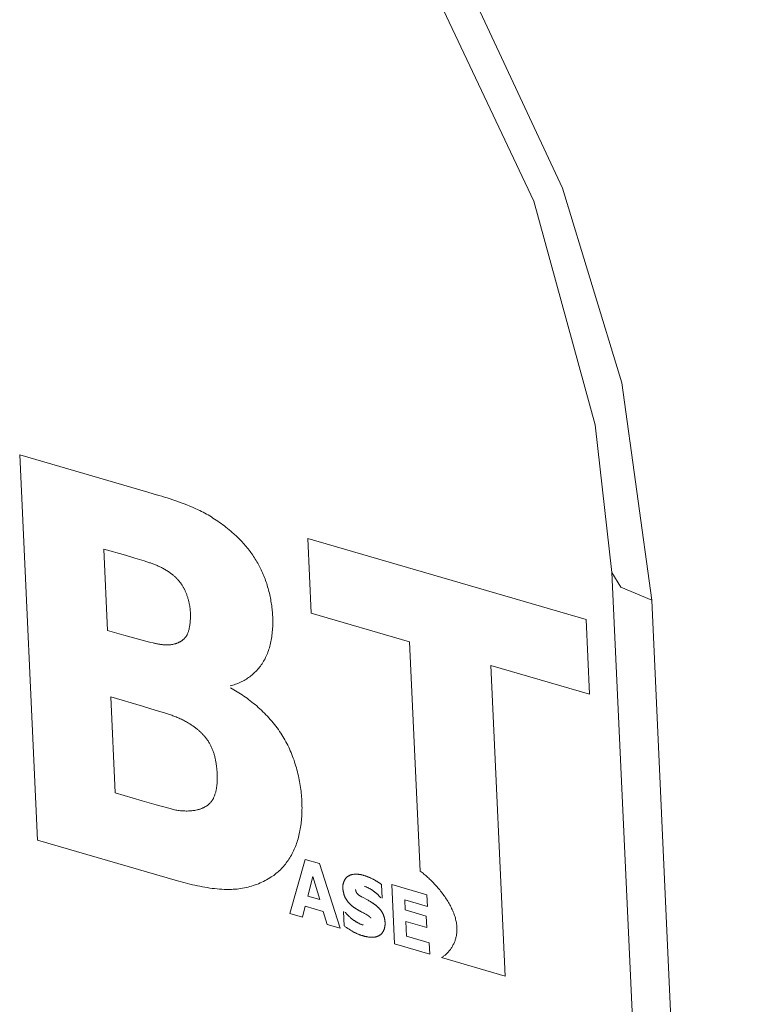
# Model space of a CAD drawing. Header units: millimetres. Extents: x 3925 to 5043, y -86 to 778.
# Tile 247 of 256: x 4901.4 to 4903.27, y 109.42 to 111.99. Entities that reach past the tile are written whole.
import ezdxf

# ---------------------------------------------------------------- set-up
doc = ezdxf.new("R2010")
doc.units = ezdxf.units.MM
doc.header["$LTSCALE"] = 46.255
doc.layers.add('H30K-IO-LABEDXF_CONTINUOUS_LINE', color=7, linetype='CONTINUOUS')
doc.layers.add('H30K-REAR-CODXF_CONTINUOUS_LINE', color=7, linetype='CONTINUOUS')

msp = doc.modelspace()

# ---------------------------------------------------------------- linework, layer by layer
at = {"layer": 'H30K-IO-LABEDXF_CONTINUOUS_LINE', "color": 7, "linetype": 'Continuous', "lineweight": 0}
for p, q in [((4901.3983, 110.8515), (4901.732, 110.7544)), ((4901.4445, 109.8475), (4901.3983, 110.8515)), ((4901.732, 110.7544), (4901.7466, 110.7502)), ((4902.8748, 110.4221), (4902.1491, 110.6331)), ((4902.1491, 110.6331), (4902.1581, 110.4389)), ((4901.6739, 110.5896), (4901.6177, 110.606)), ((4901.6177, 110.606), (4901.6275, 110.3936)), ((4902.1581, 110.4389), (4902.4148, 110.3642)), ((4902.8837, 110.2279), (4902.8748, 110.4221)), ((4901.6275, 110.3936), (4901.6702, 110.3812)), ((4901.6702, 110.3812), (4901.6892, 110.3759)), ((4902.4148, 110.3642), (4902.4424, 109.7665)), ((4902.6268, 110.3026), (4902.8837, 110.2279)), ((4902.6641, 109.4927), (4902.6268, 110.3026)), ((4901.7181, 110.1963), (4901.6355, 110.2204)), ((4901.6355, 110.2204), (4901.647, 109.9702)), ((4901.7545, 110.1854), (4901.7181, 110.1963)), ((4901.7754, 110.1789), (4901.7545, 110.1854)), ((4901.647, 109.9702), (4901.7172, 109.9498)), ((4901.7172, 109.9498), (4901.7537, 109.9394)), ((4901.7537, 109.9394), (4901.7902, 109.9293)), ((4901.8098, 109.7412), (4901.4445, 109.8475)), ((4902.1025, 109.6562), (4902.1421, 109.7972)), ((4902.1421, 109.7972), (4902.1797, 109.7862)), ((4902.1797, 109.7862), (4902.2336, 109.618)), ((4902.1623, 109.7522), (4902.1492, 109.7014)), ((4902.1804, 109.6923), (4902.1623, 109.7522)), ((4902.3414, 109.7317), (4902.343, 109.6961)), ((4902.3684, 109.7314), (4902.46, 109.7047)), ((4902.3755, 109.5768), (4902.3684, 109.7314)), ((4902.1492, 109.7014), (4902.1804, 109.6923)), ((4902.2904, 109.6992), (4902.3064, 109.6905)), ((4902.4614, 109.6747), (4902.4022, 109.6919)), ((4902.4022, 109.6919), (4902.4034, 109.6653)), ((4902.46, 109.7047), (4902.4614, 109.6747)), ((4902.1354, 109.6466), (4902.1025, 109.6562)), ((4902.1428, 109.6752), (4902.1354, 109.6466)), ((4902.1897, 109.6616), (4902.1428, 109.6752)), ((4902.1999, 109.6278), (4902.1897, 109.6616)), ((4902.2445, 109.6237), (4902.2428, 109.6609)), ((4902.2976, 109.6559), (4902.2948, 109.6575)), ((4902.3003, 109.6544), (4902.2976, 109.6559)), ((4902.3031, 109.6528), (4902.3003, 109.6544)), ((4902.4034, 109.6653), (4902.4582, 109.6493)), ((4902.4596, 109.6194), (4902.4048, 109.6354)), ((4902.4048, 109.6354), (4902.4065, 109.5971)), ((4902.4582, 109.6493), (4902.4596, 109.6194)), ((4902.2336, 109.618), (4902.1999, 109.6278)), ((4902.4671, 109.5501), (4902.3755, 109.5768)), ((4902.4065, 109.5971), (4902.4657, 109.5799)), ((4902.4657, 109.5799), (4902.4671, 109.5501)), ((4902.4982, 109.541), (4902.6641, 109.4927))]:
    msp.add_line(p, q, dxfattribs=at)
for points in [[(4901.7466, 110.7502), (4901.7612, 110.7458), (4901.7685, 110.7436), (4901.7758, 110.7413), (4901.7831, 110.739), (4901.7904, 110.7366), (4901.7977, 110.7342), (4901.805, 110.7317), (4901.8123, 110.7291), (4901.8196, 110.7264), (4901.8269, 110.7236), (4901.8342, 110.7208), (4901.8415, 110.7178), (4901.8488, 110.7148), (4901.856, 110.7116), (4901.8633, 110.7082)], [(4901.8633, 110.7082), (4901.8676, 110.7062), (4901.872, 110.7041), (4901.8763, 110.7018), (4901.8807, 110.6995), (4901.885, 110.6971), (4901.8893, 110.6947), (4901.8936, 110.6921), (4901.8979, 110.6895), (4901.9022, 110.6868), (4901.9065, 110.6841), (4901.9108, 110.6812), (4901.915, 110.6783), (4901.9192, 110.6754), (4901.9234, 110.6723), (4901.9276, 110.6692), (4901.9318, 110.6661), (4901.936, 110.6628), (4901.9401, 110.6596), (4901.9442, 110.6562), (4901.9483, 110.6528), (4901.9523, 110.6494), (4901.9563, 110.6459)], [(4901.9563, 110.6459), (4901.9591, 110.6434), (4901.9619, 110.6408), (4901.9647, 110.6382), (4901.9674, 110.6356), (4901.9702, 110.6328), (4901.9729, 110.6301), (4901.9756, 110.6273), (4901.9783, 110.6244), (4901.9809, 110.6215), (4901.9836, 110.6185), (4901.9862, 110.6155), (4901.9887, 110.6125), (4901.9913, 110.6094), (4901.9938, 110.6063), (4901.9962, 110.6031), (4901.9987, 110.5999), (4902.0011, 110.5966), (4902.0035, 110.5933), (4902.0058, 110.59), (4902.0081, 110.5867), (4902.0103, 110.5833), (4902.0125, 110.5799), (4902.0146, 110.5764), (4902.0167, 110.5729), (4902.0187, 110.5694), (4902.0207, 110.5659), (4902.0227, 110.5623), (4902.0245, 110.5587), (4902.0264, 110.5551), (4902.0281, 110.5515), (4902.0298, 110.5478)], [(4901.7224, 110.5749), (4901.7103, 110.5786), (4901.6982, 110.5823), (4901.6739, 110.5896)], [(4901.7927, 110.5425), (4901.7905, 110.5441), (4901.7884, 110.5456), (4901.7862, 110.5471), (4901.784, 110.5485), (4901.7818, 110.5499), (4901.7796, 110.5513), (4901.7774, 110.5526), (4901.7752, 110.5539), (4901.7729, 110.5551), (4901.7707, 110.5563), (4901.7684, 110.5574), (4901.7662, 110.5586), (4901.7639, 110.5596), (4901.7617, 110.5607), (4901.7594, 110.5617), (4901.7571, 110.5627), (4901.7549, 110.5637), (4901.7526, 110.5646), (4901.7503, 110.5655), (4901.7481, 110.5663), (4901.7458, 110.5672), (4901.7435, 110.568), (4901.7413, 110.5688), (4901.739, 110.5696), (4901.7368, 110.5703), (4901.7224, 110.5749)], [(4901.8306, 110.4948), (4901.83, 110.4964), (4901.8293, 110.4979), (4901.8286, 110.4995), (4901.8279, 110.501), (4901.8271, 110.5025), (4901.8263, 110.504), (4901.8255, 110.5055), (4901.8246, 110.507), (4901.8237, 110.5085), (4901.8228, 110.5099), (4901.8219, 110.5114), (4901.821, 110.5128), (4901.82, 110.5142), (4901.819, 110.5156), (4901.818, 110.517), (4901.817, 110.5184), (4901.816, 110.5197), (4901.8149, 110.5211), (4901.8138, 110.5224), (4901.8127, 110.5237), (4901.8116, 110.525), (4901.8105, 110.5262), (4901.8094, 110.5275), (4901.8082, 110.5287), (4901.8071, 110.5299), (4901.8059, 110.5311), (4901.8047, 110.5322), (4901.8036, 110.5334), (4901.8024, 110.5345), (4901.8012, 110.5356), (4901.8, 110.5366), (4901.7988, 110.5377), (4901.7975, 110.5387), (4901.7963, 110.5397), (4901.7951, 110.5407), (4901.7939, 110.5416), (4901.7927, 110.5425)], [(4902.0298, 110.5478), (4902.0316, 110.5439), (4902.0333, 110.5399), (4902.0349, 110.5359), (4902.0365, 110.5319), (4902.038, 110.5279), (4902.0394, 110.5238), (4902.0409, 110.5198), (4902.0422, 110.5157), (4902.0435, 110.5116), (4902.0447, 110.5075), (4902.0459, 110.5033), (4902.047, 110.4992), (4902.0481, 110.4951), (4902.0491, 110.4909), (4902.0501, 110.4868), (4902.051, 110.4826), (4902.0518, 110.4785), (4902.0526, 110.4743), (4902.0534, 110.4702), (4902.0541, 110.466), (4902.0547, 110.4619), (4902.0553, 110.4578), (4902.0558, 110.4537), (4902.0563, 110.4496), (4902.0567, 110.4455), (4902.0571, 110.4415), (4902.0574, 110.4375), (4902.0576, 110.4335), (4902.0579, 110.4295)], [(4901.8432, 110.442), (4901.8431, 110.4439), (4901.8429, 110.4458), (4901.8428, 110.4478), (4901.8426, 110.4497), (4901.8423, 110.4516), (4901.8421, 110.4536), (4901.8418, 110.4556), (4901.8415, 110.4575), (4901.8411, 110.4595), (4901.8408, 110.4615), (4901.8404, 110.4635), (4901.8399, 110.4654), (4901.8395, 110.4674), (4901.839, 110.4694), (4901.8385, 110.4714), (4901.838, 110.4734), (4901.8374, 110.4754), (4901.8368, 110.4773), (4901.8362, 110.4793), (4901.8356, 110.4813), (4901.835, 110.4832), (4901.8343, 110.4852), (4901.8336, 110.4871), (4901.8329, 110.4891), (4901.8322, 110.491), (4901.8314, 110.4929), (4901.8306, 110.4948)], [(4901.837, 110.3876), (4901.8376, 110.3894), (4901.8382, 110.3912), (4901.8387, 110.393), (4901.8392, 110.3948), (4901.8397, 110.3967), (4901.8401, 110.3986), (4901.8405, 110.4005), (4901.8409, 110.4025), (4901.8413, 110.4044), (4901.8416, 110.4064), (4901.8419, 110.4084), (4901.8421, 110.4104), (4901.8424, 110.4125), (4901.8426, 110.4145), (4901.8428, 110.4166), (4901.8429, 110.4186), (4901.8431, 110.4207), (4901.8432, 110.4228), (4901.8433, 110.4249), (4901.8433, 110.427), (4901.8434, 110.4292), (4901.8434, 110.4313), (4901.8434, 110.4334), (4901.8434, 110.4356), (4901.8433, 110.4377), (4901.8433, 110.4399), (4901.8432, 110.442)], [(4902.0579, 110.4295), (4902.058, 110.425), (4902.0581, 110.4206), (4902.0582, 110.4161), (4902.0581, 110.4117), (4902.058, 110.4073), (4902.0578, 110.4029), (4902.0576, 110.3985), (4902.0573, 110.3941), (4902.0569, 110.3898), (4902.0564, 110.3855), (4902.0559, 110.3813), (4902.0553, 110.377), (4902.0546, 110.3729), (4902.0538, 110.3687), (4902.053, 110.3646), (4902.0521, 110.3606), (4902.0512, 110.3565), (4902.0502, 110.3526), (4902.0491, 110.3487), (4902.0479, 110.3449), (4902.0467, 110.3411), (4902.0454, 110.3374), (4902.044, 110.3337), (4902.0425, 110.3301), (4902.041, 110.3266), (4902.0394, 110.3232), (4902.0378, 110.3198), (4902.036, 110.3165), (4902.0342, 110.3133), (4902.0324, 110.3102)], [(4901.6892, 110.3759), (4901.6987, 110.3733), (4901.7082, 110.3707), (4901.7177, 110.3682), (4901.7271, 110.3658), (4901.7366, 110.3634), (4901.7461, 110.3611)], [(4901.8023, 110.3587), (4901.8034, 110.359), (4901.8046, 110.3593), (4901.8057, 110.3597), (4901.8069, 110.3601), (4901.808, 110.3605), (4901.8091, 110.3609), (4901.8102, 110.3614), (4901.8114, 110.3618), (4901.8125, 110.3623), (4901.8136, 110.3628), (4901.8147, 110.3634), (4901.8157, 110.3639), (4901.8168, 110.3645), (4901.8179, 110.3651), (4901.8189, 110.3657), (4901.8199, 110.3664), (4901.821, 110.3671), (4901.822, 110.3678), (4901.8229, 110.3685), (4901.8239, 110.3693), (4901.8248, 110.3701), (4901.8258, 110.3709), (4901.8267, 110.3717), (4901.8275, 110.3726), (4901.8284, 110.3734), (4901.8292, 110.3744), (4901.83, 110.3753), (4901.8308, 110.3763), (4901.8316, 110.3773), (4901.8323, 110.3783), (4901.833, 110.3794), (4901.8337, 110.3804), (4901.8343, 110.3816), (4901.8349, 110.3827), (4901.8355, 110.3839), (4901.836, 110.3851), (4901.8365, 110.3863), (4901.837, 110.3876)], [(4901.7461, 110.3611), (4901.748, 110.3606), (4901.75, 110.3602), (4901.752, 110.3598), (4901.7539, 110.3594), (4901.7559, 110.359), (4901.7578, 110.3586), (4901.7598, 110.3582), (4901.7618, 110.3579), (4901.7637, 110.3576), (4901.7657, 110.3573), (4901.7676, 110.357), (4901.7696, 110.3568), (4901.7715, 110.3566), (4901.7734, 110.3564), (4901.7754, 110.3563), (4901.7773, 110.3561), (4901.7792, 110.3561), (4901.7811, 110.356), (4901.783, 110.356), (4901.7849, 110.3561), (4901.7867, 110.3561), (4901.7886, 110.3562), (4901.7904, 110.3564), (4901.7923, 110.3566), (4901.7941, 110.3569), (4901.7959, 110.3572), (4901.7976, 110.3575), (4901.7994, 110.3579), (4901.8023, 110.3587)], [(4902.0324, 110.3102), (4902.0303, 110.3071), (4902.0282, 110.304), (4902.0261, 110.301), (4902.0238, 110.2981), (4902.0215, 110.2953), (4902.0191, 110.2925), (4902.0167, 110.2898), (4902.0142, 110.2872), (4902.0117, 110.2847), (4902.009, 110.2822), (4902.0064, 110.2798), (4902.0036, 110.2775), (4902.0009, 110.2753), (4901.998, 110.2731), (4901.9951, 110.2711), (4901.9922, 110.2691), (4901.9892, 110.2672), (4901.9862, 110.2653), (4901.9832, 110.2636), (4901.9801, 110.2619), (4901.977, 110.2603), (4901.9738, 110.2588), (4901.9706, 110.2573), (4901.9674, 110.2559), (4901.9641, 110.2547), (4901.9608, 110.2534), (4901.9575, 110.2523), (4901.9542, 110.2513), (4901.9508, 110.2503), (4901.9474, 110.2494)], [(4901.9477, 110.2439), (4901.952, 110.2416), (4901.9563, 110.2392), (4901.9607, 110.2367), (4901.965, 110.2341), (4901.9693, 110.2314), (4901.9737, 110.2287), (4901.978, 110.2258), (4901.9823, 110.2229), (4901.9866, 110.22), (4901.9909, 110.2169), (4901.9952, 110.2137), (4901.9994, 110.2105), (4902.0036, 110.2072), (4902.0078, 110.2038), (4902.012, 110.2004), (4902.0161, 110.1969), (4902.0202, 110.1933), (4902.0243, 110.1896), (4902.0283, 110.1858), (4902.0323, 110.182), (4902.0363, 110.1781), (4902.0402, 110.1741), (4902.044, 110.1701), (4902.0478, 110.166), (4902.0515, 110.1618), (4902.0552, 110.1575), (4902.0588, 110.1532), (4902.0624, 110.1488), (4902.0659, 110.1444), (4902.0693, 110.1398), (4902.0726, 110.1352), (4902.0759, 110.1306), (4902.0791, 110.1259)], [(4901.8415, 110.1504), (4901.8388, 110.1521), (4901.8361, 110.1537), (4901.8334, 110.1553), (4901.8307, 110.1568), (4901.828, 110.1583), (4901.8252, 110.1597), (4901.8225, 110.161), (4901.8197, 110.1624), (4901.817, 110.1636), (4901.8142, 110.1649), (4901.8115, 110.1661), (4901.8087, 110.1672), (4901.8059, 110.1684), (4901.8031, 110.1695), (4901.8004, 110.1705), (4901.7976, 110.1716), (4901.7948, 110.1726), (4901.792, 110.1735), (4901.7893, 110.1745), (4901.7865, 110.1754), (4901.7837, 110.1763), (4901.781, 110.1772), (4901.7754, 110.1789)], [(4901.8947, 110.0967), (4901.8937, 110.0985), (4901.8927, 110.1003), (4901.8916, 110.1021), (4901.8905, 110.1039), (4901.8894, 110.1057), (4901.8882, 110.1074), (4901.887, 110.1091), (4901.8858, 110.1108), (4901.8845, 110.1124), (4901.8832, 110.114), (4901.8819, 110.1156), (4901.8806, 110.1172), (4901.8793, 110.1188), (4901.8779, 110.1203), (4901.8765, 110.1218), (4901.8751, 110.1233), (4901.8737, 110.1248), (4901.8722, 110.1262), (4901.8708, 110.1277), (4901.8693, 110.1291), (4901.8678, 110.1304), (4901.8663, 110.1318), (4901.8648, 110.1331), (4901.8633, 110.1344), (4901.8618, 110.1357), (4901.8602, 110.137), (4901.8587, 110.1382), (4901.8571, 110.1394), (4901.8556, 110.1406), (4901.854, 110.1418), (4901.8524, 110.143), (4901.8509, 110.1441), (4901.8493, 110.1452), (4901.8477, 110.1463), (4901.8462, 110.1473), (4901.8446, 110.1484), (4901.8431, 110.1494), (4901.8415, 110.1504)], [(4902.0791, 110.1259), (4902.0819, 110.1216), (4902.0846, 110.1172), (4902.0873, 110.1128), (4902.0899, 110.1083), (4902.0924, 110.1037), (4902.0948, 110.0991), (4902.0972, 110.0944), (4902.0995, 110.0897), (4902.1017, 110.0849), (4902.1038, 110.0801), (4902.1059, 110.0753), (4902.1079, 110.0704), (4902.1098, 110.0655), (4902.1116, 110.0605), (4902.1134, 110.0555), (4902.1151, 110.0505), (4902.1167, 110.0455), (4902.1183, 110.0404), (4902.1197, 110.0353), (4902.1212, 110.0303), (4902.1225, 110.0252), (4902.1237, 110.0201), (4902.1249, 110.015), (4902.1261, 110.0099), (4902.1271, 110.0048), (4902.1281, 109.9998), (4902.129, 109.9947), (4902.1298, 109.9897), (4902.1306, 109.9846), (4902.1312, 109.9796), (4902.1319, 109.9747), (4902.1324, 109.9697), (4902.1329, 109.9648), (4902.1333, 109.9599), (4902.1336, 109.9551), (4902.1338, 109.9503)], [(4901.9132, 110.0185), (4901.9131, 110.0206), (4901.913, 110.0226), (4901.9129, 110.0247), (4901.9127, 110.0268), (4901.9125, 110.0289), (4901.9124, 110.0311), (4901.9122, 110.0332), (4901.912, 110.0353), (4901.9117, 110.0375), (4901.9115, 110.0396), (4901.9112, 110.0418), (4901.9109, 110.044), (4901.9106, 110.0461), (4901.9102, 110.0483), (4901.9099, 110.0505), (4901.9095, 110.0526), (4901.9091, 110.0548), (4901.9087, 110.057), (4901.9082, 110.0591), (4901.9077, 110.0613), (4901.9072, 110.0635), (4901.9067, 110.0656), (4901.9061, 110.0678), (4901.9055, 110.0699), (4901.9049, 110.072), (4901.9042, 110.0742), (4901.9035, 110.0763), (4901.9028, 110.0784), (4901.902, 110.0805), (4901.9012, 110.0826), (4901.9004, 110.0846), (4901.8996, 110.0867), (4901.8987, 110.0887), (4901.8977, 110.0907), (4901.8968, 110.0927), (4901.8958, 110.0947), (4901.8947, 110.0967)], [(4901.9039, 109.9576), (4901.9047, 109.9594), (4901.9054, 109.9612), (4901.9061, 109.963), (4901.9068, 109.9649), (4901.9074, 109.9668), (4901.908, 109.9687), (4901.9086, 109.9707), (4901.9092, 109.9727), (4901.9097, 109.9747), (4901.9101, 109.9767), (4901.9106, 109.9788), (4901.911, 109.9808), (4901.9113, 109.9829), (4901.9117, 109.9851), (4901.912, 109.9872), (4901.9122, 109.9894), (4901.9125, 109.9915), (4901.9127, 109.9937), (4901.9129, 109.9959), (4901.9131, 109.9981), (4901.9132, 110.0004), (4901.9133, 110.0026), (4901.9134, 110.0049), (4901.9134, 110.0071), (4901.9134, 110.0094), (4901.9134, 110.0117), (4901.9134, 110.0139), (4901.9133, 110.0162), (4901.9132, 110.0185)], [(4901.8606, 109.926), (4901.862, 109.9263), (4901.8634, 109.9267), (4901.8649, 109.9271), (4901.8663, 109.9275), (4901.8677, 109.9279), (4901.8691, 109.9284), (4901.8705, 109.9289), (4901.8719, 109.9294), (4901.8732, 109.9299), (4901.8746, 109.9305), (4901.876, 109.9311), (4901.8773, 109.9317), (4901.8787, 109.9324), (4901.88, 109.933), (4901.8813, 109.9338), (4901.8826, 109.9345), (4901.8838, 109.9353), (4901.8851, 109.9361), (4901.8863, 109.9369), (4901.8875, 109.9378), (4901.8887, 109.9387), (4901.8899, 109.9396), (4901.891, 109.9406), (4901.8922, 109.9416), (4901.8932, 109.9426), (4901.8943, 109.9436), (4901.8953, 109.9447), (4901.8964, 109.9459), (4901.8973, 109.947), (4901.8983, 109.9482), (4901.8992, 109.9495), (4901.9001, 109.9507), (4901.9009, 109.952), (4901.9017, 109.9534), (4901.9025, 109.9548), (4901.9032, 109.9562), (4901.9039, 109.9576)], [(4902.1338, 109.9503), (4902.134, 109.9455), (4902.1342, 109.9408), (4902.1342, 109.936), (4902.1343, 109.9313), (4902.1342, 109.9266), (4902.1341, 109.9219), (4902.134, 109.9172), (4902.1337, 109.9125), (4902.1335, 109.9079), (4902.1331, 109.9033), (4902.1327, 109.8987), (4902.1323, 109.8941), (4902.1317, 109.8896), (4902.1311, 109.8851), (4902.1305, 109.8807), (4902.1298, 109.8763), (4902.129, 109.8719), (4902.1281, 109.8676), (4902.1272, 109.8633), (4902.1262, 109.859), (4902.1252, 109.8549), (4902.124, 109.8507), (4902.1228, 109.8467), (4902.1216, 109.8427), (4902.1202, 109.8387), (4902.1188, 109.8348), (4902.1174, 109.831), (4902.1158, 109.8273)], [(4901.7902, 109.9293), (4901.7932, 109.9285), (4901.7962, 109.9277), (4901.7993, 109.927), (4901.8023, 109.9264), (4901.8053, 109.9258), (4901.8083, 109.9253), (4901.8113, 109.9248), (4901.8144, 109.9244), (4901.8173, 109.924), (4901.8203, 109.9237), (4901.8233, 109.9235), (4901.8263, 109.9233), (4901.8292, 109.9232), (4901.8322, 109.9231), (4901.8351, 109.9231), (4901.838, 109.9232), (4901.8409, 109.9233), (4901.8438, 109.9235), (4901.8467, 109.9238), (4901.8495, 109.9241), (4901.8523, 109.9245), (4901.8551, 109.9249), (4901.8579, 109.9254), (4901.8606, 109.926)], [(4902.1158, 109.8273), (4902.1141, 109.8234), (4902.1124, 109.8196), (4902.1105, 109.8158), (4902.1086, 109.8121), (4902.1066, 109.8084), (4902.1046, 109.8049), (4902.1025, 109.8014), (4902.1003, 109.7979), (4902.0981, 109.7945), (4902.0957, 109.7912), (4902.0934, 109.788), (4902.0909, 109.7849), (4902.0884, 109.7818), (4902.0859, 109.7788), (4902.0833, 109.7758), (4902.0806, 109.773), (4902.0778, 109.7702), (4902.0751, 109.7676), (4902.0722, 109.765), (4902.0693, 109.7625), (4902.0664, 109.76), (4902.0634, 109.7577), (4902.0604, 109.7555), (4902.0573, 109.7533), (4902.0541, 109.7513)], [(4902.2549, 109.7535), (4902.2558, 109.7541), (4902.2568, 109.7546), (4902.2579, 109.7551), (4902.2589, 109.7556), (4902.26, 109.756), (4902.261, 109.7564), (4902.2621, 109.7567), (4902.2632, 109.757), (4902.2644, 109.7573), (4902.2655, 109.7576), (4902.2666, 109.7578), (4902.2678, 109.758), (4902.269, 109.7582), (4902.2702, 109.7583), (4902.2714, 109.7584), (4902.2726, 109.7585), (4902.2738, 109.7585), (4902.275, 109.7585), (4902.2762, 109.7585), (4902.2775, 109.7585), (4902.2787, 109.7584), (4902.2799, 109.7583), (4902.2812, 109.7582), (4902.2824, 109.7581), (4902.2837, 109.7579), (4902.285, 109.7577), (4902.2862, 109.7575), (4902.2875, 109.7573), (4902.2887, 109.757), (4902.29, 109.7567), (4902.2912, 109.7564), (4902.2925, 109.7561), (4902.2937, 109.7558), (4902.295, 109.7554)], [(4902.4424, 109.7665), (4902.4448, 109.7647), (4902.4472, 109.7628), (4902.4497, 109.7609), (4902.4521, 109.7589), (4902.4546, 109.7568), (4902.4571, 109.7547), (4902.4595, 109.7525), (4902.462, 109.7503), (4902.4645, 109.7481), (4902.467, 109.7457), (4902.4694, 109.7434), (4902.4719, 109.741), (4902.4744, 109.7385), (4902.4768, 109.736), (4902.4792, 109.7335), (4902.4816, 109.7309), (4902.484, 109.7282), (4902.4864, 109.7256), (4902.4887, 109.7229), (4902.4911, 109.7201), (4902.4933, 109.7174), (4902.4956, 109.7145), (4902.4978, 109.7117), (4902.5, 109.7088), (4902.5022, 109.7059), (4902.5043, 109.703), (4902.5064, 109.7001), (4902.5084, 109.6971), (4902.5104, 109.6941), (4902.5123, 109.6911), (4902.5142, 109.6881), (4902.516, 109.685), (4902.5178, 109.682), (4902.5195, 109.6789), (4902.5212, 109.6758), (4902.5228, 109.6727), (4902.5243, 109.6695), (4902.5258, 109.6664), (4902.5272, 109.6633), (4902.5285, 109.6601), (4902.5298, 109.657), (4902.5309, 109.6538), (4902.532, 109.6507), (4902.5331, 109.6475), (4902.534, 109.6444), (4902.5348, 109.6412), (4902.5356, 109.6381), (4902.5363, 109.6349), (4902.5369, 109.6318), (4902.5373, 109.6287), (4902.5377, 109.6255), (4902.538, 109.6224), (4902.5382, 109.6193)], [(4901.9503, 109.7189), (4901.9441, 109.7188), (4901.9379, 109.7188), (4901.9317, 109.719), (4901.9254, 109.7193), (4901.9191, 109.7197), (4901.9128, 109.7202), (4901.9065, 109.7208), (4901.9001, 109.7216), (4901.8937, 109.7224), (4901.8873, 109.7234), (4901.8809, 109.7245), (4901.8745, 109.7256), (4901.8681, 109.7269), (4901.8616, 109.7282), (4901.8552, 109.7296), (4901.8487, 109.7311), (4901.8422, 109.7326), (4901.8357, 109.7342), (4901.8293, 109.7359), (4901.8228, 109.7376), (4901.8163, 109.7394), (4901.8098, 109.7412)], [(4902.0541, 109.7513), (4902.0502, 109.7487), (4902.0461, 109.7463), (4902.042, 109.744), (4902.0379, 109.7417), (4902.0336, 109.7396), (4902.0294, 109.7375), (4902.025, 109.7356), (4902.0207, 109.7337), (4902.0162, 109.732), (4902.0118, 109.7304), (4902.0073, 109.7288), (4902.0027, 109.7274), (4901.9981, 109.7261), (4901.9935, 109.7249), (4901.9888, 109.7238), (4901.9841, 109.7228), (4901.9794, 109.7219), (4901.9746, 109.7211), (4901.9698, 109.7205), (4901.9649, 109.7199), (4901.9601, 109.7195), (4901.9552, 109.7191), (4901.9503, 109.7189)], [(4902.2406, 109.7229), (4902.2406, 109.7239), (4902.2406, 109.7249), (4902.2406, 109.7259), (4902.2406, 109.7269), (4902.2407, 109.7279), (4902.2408, 109.7289), (4902.2409, 109.7298), (4902.241, 109.7308), (4902.2412, 109.7317), (4902.2414, 109.7327), (4902.2416, 109.7336), (4902.2418, 109.7345), (4902.242, 109.7354), (4902.2423, 109.7363), (4902.2426, 109.7372), (4902.2429, 109.738), (4902.2432, 109.7389), (4902.2435, 109.7397), (4902.2439, 109.7405), (4902.2443, 109.7414), (4902.2447, 109.7421), (4902.2451, 109.7429), (4902.2455, 109.7437), (4902.2459, 109.7444), (4902.2464, 109.7452), (4902.2469, 109.7459), (4902.2474, 109.7465), (4902.2479, 109.7472), (4902.2484, 109.7479), (4902.2489, 109.7485), (4902.2494, 109.7491), (4902.25, 109.7497), (4902.2506, 109.7502), (4902.2511, 109.7508), (4902.2517, 109.7513), (4902.2523, 109.7518), (4902.253, 109.7523), (4902.2536, 109.7527), (4902.2542, 109.7531), (4902.2549, 109.7535)], [(4902.295, 109.7554), (4902.2965, 109.755), (4902.2979, 109.7545), (4902.2994, 109.7541), (4902.3008, 109.7536), (4902.3023, 109.753), (4902.3038, 109.7525), (4902.3052, 109.7519), (4902.3067, 109.7513), (4902.3082, 109.7507), (4902.3096, 109.7501), (4902.3111, 109.7495), (4902.3126, 109.7488), (4902.314, 109.7481), (4902.3155, 109.7474), (4902.3169, 109.7467), (4902.3184, 109.746), (4902.3199, 109.7453)], [(4902.3199, 109.7453), (4902.321, 109.7446), (4902.3222, 109.744), (4902.3233, 109.7434), (4902.3245, 109.7427), (4902.3256, 109.7421), (4902.3267, 109.7414), (4902.3279, 109.7407), (4902.329, 109.7401), (4902.3302, 109.7394), (4902.3313, 109.7387), (4902.3324, 109.7379), (4902.3336, 109.7372), (4902.3347, 109.7365), (4902.3358, 109.7357), (4902.337, 109.7349), (4902.3381, 109.7341), (4902.3392, 109.7333), (4902.3403, 109.7325), (4902.3414, 109.7317)], [(4902.2489, 109.694), (4902.2484, 109.6948), (4902.248, 109.6956), (4902.2476, 109.6964), (4902.2471, 109.6972), (4902.2467, 109.6981), (4902.2463, 109.6989), (4902.246, 109.6998), (4902.2456, 109.7007), (4902.2452, 109.7015), (4902.2449, 109.7024), (4902.2446, 109.7033), (4902.2443, 109.7042), (4902.244, 109.7051), (4902.2437, 109.706), (4902.2434, 109.7069), (4902.2431, 109.7078), (4902.2429, 109.7087), (4902.2427, 109.7096), (4902.2424, 109.7105), (4902.2422, 109.7114), (4902.242, 109.7123), (4902.2418, 109.7132), (4902.2417, 109.7141), (4902.2415, 109.715), (4902.2414, 109.7159), (4902.2412, 109.7168), (4902.2411, 109.7177), (4902.241, 109.7186), (4902.2409, 109.7195), (4902.2408, 109.7203), (4902.2407, 109.7212), (4902.2407, 109.7221), (4902.2406, 109.7229)], [(4902.274, 109.7184), (4902.274, 109.7181), (4902.274, 109.7178), (4902.2741, 109.7175), (4902.2741, 109.7172), (4902.2741, 109.717), (4902.2742, 109.7167), (4902.2742, 109.7164), (4902.2743, 109.7161), (4902.2744, 109.7158), (4902.2744, 109.7155), (4902.2745, 109.7152), (4902.2746, 109.7149), (4902.2747, 109.7146), (4902.2748, 109.7143), (4902.2749, 109.714), (4902.275, 109.7137), (4902.2751, 109.7134), (4902.2752, 109.7132), (4902.2753, 109.7129), (4902.2754, 109.7126), (4902.2755, 109.7123), (4902.2757, 109.712), (4902.2758, 109.7117), (4902.2759, 109.7114), (4902.2761, 109.7112), (4902.2762, 109.7109), (4902.2764, 109.7106), (4902.2765, 109.7104), (4902.2767, 109.7101), (4902.2769, 109.7098), (4902.277, 109.7096), (4902.2772, 109.7093), (4902.2774, 109.7091), (4902.2775, 109.7088), (4902.2777, 109.7086), (4902.2779, 109.7084), (4902.2781, 109.7082), (4902.2783, 109.7079)], [(4902.2783, 109.7079), (4902.2787, 109.7075), (4902.279, 109.7071), (4902.2794, 109.7067), (4902.2799, 109.7063), (4902.2803, 109.706), (4902.2807, 109.7056), (4902.2811, 109.7052), (4902.2815, 109.7049), (4902.2819, 109.7046), (4902.2824, 109.7042), (4902.2828, 109.7039), (4902.2832, 109.7036), (4902.2837, 109.7033), (4902.2841, 109.703), (4902.2845, 109.7027), (4902.285, 109.7024), (4902.2854, 109.7021), (4902.2859, 109.7018), (4902.2863, 109.7015), (4902.2868, 109.7012), (4902.2872, 109.701), (4902.2877, 109.7007), (4902.2881, 109.7005), (4902.2886, 109.7002), (4902.289, 109.6999), (4902.2895, 109.6997), (4902.2904, 109.6992)], [(4902.3202, 109.7151), (4902.3192, 109.7158), (4902.3182, 109.7165), (4902.3171, 109.7172), (4902.3161, 109.7178), (4902.3151, 109.7185), (4902.3141, 109.7191), (4902.313, 109.7197), (4902.312, 109.7203), (4902.3109, 109.7209), (4902.3099, 109.7215), (4902.3088, 109.722), (4902.3078, 109.7225), (4902.3067, 109.723), (4902.3057, 109.7235), (4902.3046, 109.724), (4902.3036, 109.7244), (4902.3025, 109.7249), (4902.3015, 109.7253), (4902.3004, 109.7256), (4902.2993, 109.726), (4902.2983, 109.7263), (4902.2972, 109.7267)], [(4902.3394, 109.6971), (4902.3387, 109.698), (4902.3379, 109.6989), (4902.3372, 109.6997), (4902.3364, 109.7006), (4902.3357, 109.7014), (4902.3349, 109.7022), (4902.3341, 109.703), (4902.3334, 109.7038), (4902.3326, 109.7046), (4902.3318, 109.7054), (4902.331, 109.7061), (4902.3302, 109.7069), (4902.3294, 109.7076), (4902.3285, 109.7084), (4902.3277, 109.7091), (4902.3269, 109.7098), (4902.3261, 109.7105), (4902.3252, 109.7112), (4902.3244, 109.7118), (4902.3236, 109.7125), (4902.3227, 109.7132), (4902.3219, 109.7138), (4902.321, 109.7144), (4902.3202, 109.7151)], [(4902.2727, 109.67), (4902.2719, 109.6705), (4902.2712, 109.671), (4902.2704, 109.6716), (4902.2697, 109.6721), (4902.2689, 109.6727), (4902.2682, 109.6732), (4902.2674, 109.6738), (4902.2667, 109.6744), (4902.266, 109.675), (4902.2652, 109.6756), (4902.2645, 109.6762), (4902.2637, 109.6768), (4902.263, 109.6774), (4902.2623, 109.678), (4902.2616, 109.6787), (4902.2608, 109.6794), (4902.2601, 109.68), (4902.2594, 109.6807), (4902.2587, 109.6814), (4902.258, 109.6821), (4902.2574, 109.6828), (4902.2567, 109.6835), (4902.256, 109.6843), (4902.2554, 109.685), (4902.2547, 109.6858), (4902.2541, 109.6865), (4902.2535, 109.6873), (4902.2528, 109.6881), (4902.2522, 109.6889), (4902.2516, 109.6897), (4902.2511, 109.6905), (4902.2505, 109.6914), (4902.25, 109.6922), (4902.2494, 109.6931), (4902.2489, 109.694)], [(4902.3064, 109.6905), (4902.3076, 109.6899), (4902.3088, 109.6892), (4902.31, 109.6885), (4902.3112, 109.6878), (4902.3124, 109.6871), (4902.3136, 109.6864), (4902.3148, 109.6856), (4902.3159, 109.6849), (4902.3171, 109.6841), (4902.3183, 109.6834), (4902.3195, 109.6826), (4902.3206, 109.6818)], [(4902.3206, 109.6818), (4902.3214, 109.6813), (4902.3221, 109.6808), (4902.3228, 109.6803), (4902.3236, 109.6798), (4902.3243, 109.6792), (4902.325, 109.6787), (4902.3258, 109.6781), (4902.3265, 109.6775), (4902.3272, 109.677), (4902.3279, 109.6764), (4902.3287, 109.6758), (4902.3294, 109.6752), (4902.3301, 109.6745), (4902.3308, 109.6739), (4902.3315, 109.6733), (4902.3322, 109.6726), (4902.3329, 109.672), (4902.3336, 109.6713), (4902.3343, 109.6706), (4902.3349, 109.6699), (4902.3356, 109.6692), (4902.3363, 109.6685), (4902.3369, 109.6678), (4902.3375, 109.667), (4902.3382, 109.6663), (4902.3388, 109.6655), (4902.3394, 109.6648), (4902.34, 109.664), (4902.3406, 109.6632), (4902.3411, 109.6624), (4902.3417, 109.6616), (4902.3423, 109.6607), (4902.3428, 109.6599)], [(4902.2463, 109.6599), (4902.2473, 109.6587), (4902.2483, 109.6576), (4902.2492, 109.6564), (4902.2502, 109.6553), (4902.2513, 109.6542), (4902.2523, 109.6531), (4902.2533, 109.6521), (4902.2543, 109.651), (4902.2554, 109.65), (4902.2565, 109.649), (4902.2575, 109.648), (4902.2586, 109.647), (4902.2597, 109.646), (4902.2608, 109.6451), (4902.2619, 109.6441), (4902.263, 109.6432), (4902.2641, 109.6423), (4902.2652, 109.6414), (4902.2663, 109.6406), (4902.2674, 109.6397), (4902.2686, 109.6389), (4902.2697, 109.6381)], [(4902.2892, 109.6604), (4902.2868, 109.6616), (4902.2858, 109.6622), (4902.2848, 109.6627), (4902.2837, 109.6633), (4902.2827, 109.6638), (4902.2817, 109.6644), (4902.2807, 109.665), (4902.2797, 109.6656), (4902.2787, 109.6662), (4902.2777, 109.6668), (4902.2767, 109.6674), (4902.2757, 109.668), (4902.2747, 109.6687), (4902.2737, 109.6693), (4902.2727, 109.67)], [(4902.2948, 109.6575), (4902.2934, 109.6582), (4902.292, 109.659), (4902.2906, 109.6597), (4902.2892, 109.6604)], [(4902.3428, 109.6599), (4902.3432, 109.6592), (4902.3436, 109.6585), (4902.344, 109.6577), (4902.3444, 109.657), (4902.3448, 109.6563), (4902.3451, 109.6555), (4902.3455, 109.6548), (4902.3458, 109.654), (4902.3462, 109.6532), (4902.3465, 109.6525), (4902.3468, 109.6517), (4902.3471, 109.6509), (4902.3473, 109.6501), (4902.3476, 109.6493), (4902.3479, 109.6485), (4902.3481, 109.6477), (4902.3484, 109.6469), (4902.3486, 109.6461), (4902.3488, 109.6453), (4902.349, 109.6445), (4902.3492, 109.6437), (4902.3494, 109.6429), (4902.3496, 109.6421), (4902.3497, 109.6413), (4902.3499, 109.6405), (4902.35, 109.6397), (4902.3501, 109.6388), (4902.3503, 109.638), (4902.3504, 109.6373), (4902.3505, 109.6365), (4902.3505, 109.6357), (4902.3506, 109.6349), (4902.3507, 109.6341), (4902.3508, 109.6333), (4902.3508, 109.6325), (4902.3508, 109.6318)], [(4902.2697, 109.6381), (4902.2707, 109.6374), (4902.2717, 109.6367), (4902.2728, 109.636), (4902.2738, 109.6353), (4902.2749, 109.6347), (4902.2759, 109.634), (4902.277, 109.6334), (4902.278, 109.6328), (4902.2791, 109.6322), (4902.2801, 109.6316), (4902.2812, 109.631), (4902.2822, 109.6305), (4902.2833, 109.63), (4902.2844, 109.6295), (4902.2854, 109.629), (4902.2865, 109.6285), (4902.2876, 109.628), (4902.2886, 109.6276), (4902.2897, 109.6272), (4902.2908, 109.6268), (4902.2918, 109.6264), (4902.2929, 109.6261), (4902.294, 109.6258)], [(4902.3136, 109.6442), (4902.3134, 109.6446), (4902.3131, 109.6449), (4902.3128, 109.6452), (4902.3125, 109.6456), (4902.3122, 109.6459), (4902.3119, 109.6462), (4902.3116, 109.6466), (4902.3113, 109.6469), (4902.311, 109.6472), (4902.3106, 109.6475), (4902.3103, 109.6478), (4902.31, 109.6481), (4902.3097, 109.6483), (4902.3093, 109.6486), (4902.309, 109.6489), (4902.3087, 109.6492), (4902.3083, 109.6494), (4902.308, 109.6497), (4902.3076, 109.6499), (4902.3073, 109.6502), (4902.3069, 109.6504), (4902.3066, 109.6507), (4902.3062, 109.6509), (4902.3059, 109.6511), (4902.3055, 109.6514), (4902.3052, 109.6516), (4902.3048, 109.6518), (4902.3045, 109.652), (4902.3042, 109.6522), (4902.3038, 109.6524), (4902.3035, 109.6526), (4902.3031, 109.6528)], [(4902.3508, 109.6318), (4902.3509, 109.6307), (4902.3509, 109.6296), (4902.3509, 109.6286), (4902.3508, 109.6275), (4902.3508, 109.6265), (4902.3507, 109.6254), (4902.3506, 109.6244), (4902.3504, 109.6234), (4902.3503, 109.6224), (4902.3501, 109.6214), (4902.3499, 109.6204), (4902.3497, 109.6194), (4902.3494, 109.6184), (4902.3492, 109.6174), (4902.3489, 109.6165), (4902.3486, 109.6155), (4902.3482, 109.6146), (4902.3479, 109.6137), (4902.3475, 109.6128), (4902.3471, 109.612), (4902.3467, 109.6111), (4902.3463, 109.6103), (4902.3459, 109.6094), (4902.3454, 109.6086), (4902.3449, 109.6078), (4902.3445, 109.6071), (4902.3439, 109.6063), (4902.3434, 109.6056), (4902.3429, 109.6049), (4902.3423, 109.6042), (4902.3418, 109.6036), (4902.3412, 109.603), (4902.3406, 109.6023), (4902.34, 109.6018), (4902.3394, 109.6012), (4902.3387, 109.6007), (4902.3381, 109.6002), (4902.3374, 109.5997), (4902.3367, 109.5993)], [(4902.2653, 109.6097), (4902.2639, 109.6106), (4902.2625, 109.6114), (4902.2611, 109.6123), (4902.2597, 109.6131), (4902.2583, 109.614), (4902.2569, 109.6149), (4902.2555, 109.6158), (4902.2541, 109.6168), (4902.2527, 109.6177), (4902.2513, 109.6187), (4902.25, 109.6197), (4902.2486, 109.6207), (4902.2472, 109.6217), (4902.2459, 109.6227), (4902.2445, 109.6237)], [(4902.2943, 109.5976), (4902.2931, 109.5979), (4902.2918, 109.5983), (4902.2906, 109.5987), (4902.2893, 109.5991), (4902.288, 109.5995), (4902.2868, 109.5999), (4902.2855, 109.6004), (4902.2843, 109.6008), (4902.283, 109.6013), (4902.2817, 109.6018), (4902.2805, 109.6023), (4902.2792, 109.6028), (4902.278, 109.6033), (4902.2767, 109.6038), (4902.2754, 109.6044), (4902.2742, 109.605), (4902.2729, 109.6056), (4902.2717, 109.6062), (4902.2704, 109.6069), (4902.2692, 109.6075), (4902.268, 109.6082), (4902.2653, 109.6097)], [(4902.5382, 109.6193), (4902.5383, 109.6169), (4902.5383, 109.6145), (4902.5383, 109.612), (4902.5382, 109.6097), (4902.538, 109.6073), (4902.5377, 109.6049), (4902.5374, 109.6026), (4902.5371, 109.6003), (4902.5367, 109.5981), (4902.5362, 109.5958), (4902.5357, 109.5936), (4902.5351, 109.5914), (4902.5345, 109.5893), (4902.5338, 109.5872), (4902.5331, 109.5851), (4902.5323, 109.583), (4902.5315, 109.581), (4902.5306, 109.579), (4902.5297, 109.577), (4902.5287, 109.575), (4902.5277, 109.5731), (4902.5267, 109.5713), (4902.5256, 109.5694), (4902.5245, 109.5676), (4902.5234, 109.5659), (4902.5222, 109.5641), (4902.521, 109.5624), (4902.5197, 109.5608), (4902.5185, 109.5592), (4902.5172, 109.5576), (4902.5158, 109.5561), (4902.5145, 109.5546), (4902.5131, 109.5531), (4902.5117, 109.5517), (4902.5103, 109.5503), (4902.5088, 109.549), (4902.5074, 109.5477), (4902.5059, 109.5465), (4902.5044, 109.5453), (4902.5028, 109.5441), (4902.5013, 109.543), (4902.4998, 109.542), (4902.4982, 109.541)], [(4902.3367, 109.5993), (4902.3357, 109.5987), (4902.3347, 109.5981), (4902.3337, 109.5976), (4902.3326, 109.5971), (4902.3315, 109.5967), (4902.3304, 109.5963), (4902.3293, 109.5959), (4902.3282, 109.5956), (4902.327, 109.5953), (4902.3259, 109.595), (4902.3247, 109.5948), (4902.3235, 109.5946), (4902.3223, 109.5945), (4902.3211, 109.5943), (4902.3199, 109.5942), (4902.3186, 109.5942), (4902.3174, 109.5941), (4902.3162, 109.5941), (4902.3149, 109.5941), (4902.3136, 109.5942), (4902.3124, 109.5942), (4902.3111, 109.5943), (4902.3098, 109.5944), (4902.3085, 109.5946), (4902.3072, 109.5948), (4902.3059, 109.595), (4902.3046, 109.5952), (4902.3033, 109.5954), (4902.302, 109.5957), (4902.3008, 109.5959), (4902.2995, 109.5962), (4902.2982, 109.5965), (4902.2969, 109.5969), (4902.2956, 109.5972), (4902.2943, 109.5976)]]:
    msp.add_lwpolyline(points, dxfattribs=at)
at = {"layer": 'H30K-REAR-CODXF_CONTINUOUS_LINE', "color": 7, "linetype": 'Continuous', "lineweight": 0}
for p, q in [((4902.9681, 111.0387), (4903.0458, 110.4728)), ((4902.9423, 110.5445), (4903.1707, 105.5814)), ((4903.0458, 110.4728), (4903.2743, 105.5097))]:
    msp.add_line(p, q, dxfattribs=at)
for points in [[(4901.4203, 113.35), (4901.8598, 112.9874), (4902.2684, 112.5237), (4902.5865, 112.0322), (4902.813, 111.5461), (4902.9681, 111.0387)], [(4901.4408, 113.2235), (4901.7149, 113.0081), (4902.1218, 112.5844), (4902.4725, 112.0756), (4902.7383, 111.5122), (4902.8986, 110.9298), (4902.9423, 110.5445)], [(4903.0458, 110.4728), (4902.9654, 110.507), (4902.9423, 110.5445)]]:
    msp.add_lwpolyline(points, dxfattribs=at)

doc.saveas('drawing.dxf')
